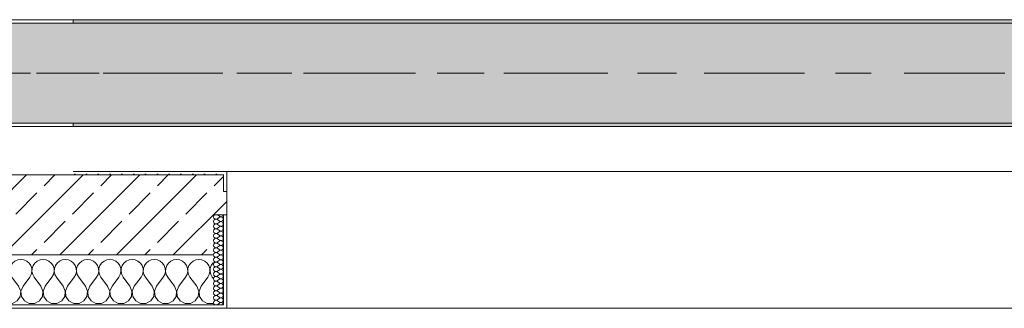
# Model space of a CAD drawing. Header units: metres. Extents: x -3.6 to 65.4, y -11 to 16.8.
# Tile 163 of 178: x 54.53 to 57.479, y -0.155 to 0.71. Entities that reach past the tile are written whole.
import ezdxf

# ---------------------------------------------------------------- set-up
doc = ezdxf.new("R2010")
doc.units = ezdxf.units.M
doc.header["$MEASUREMENT"] = 0
doc.linetypes.add('Achse', pattern=[0.2, 0.1, -0.05, 0, -0.05])
doc.linetypes.add('Strichlinie doppelt', pattern=[0.546806, 0.264583, -0.105833, 0.070556, -0.105833])
for name, color, linetype in [('451 - Universal.Achsen Raster', 7, 'Continuous'), ('604 - Struktur.Wand Aussen', 7, 'Continuous'), ('608 - Struktur.Träger', 7, 'Continuous')]:
    doc.layers.add(name, color=color, linetype=linetype)
pattern_1 = [(0, (0, 0), (0, 0.08660254), [0, -0.05]), (0, (0.025, 0.0433), (0, 0.08660254), [0, -0.05])]
pattern_2 = [(45, (0, 0), (-0.01767767, 0.01767767), [0, -0.025])]
pattern_3 = [(45, (0, 0), (-0.08485281, 0.08485281), []), (45, (-0.04243, 0.04243), (-0.08485281, 0.08485281), [0.09, -0.03])]

# ---------------------------------------------------------------- blocks, each defined once
blk = doc.blocks.new('*X81')
at = {"layer": '604 - Struktur.Wand Aussen', "color": 7, "linetype": 'Continuous', "lineweight": 5}
for p, q in [((53.9909, -0.0096), (53.99, -0.01)), ((54, -0.0083), (53.9909, -0.0096)), ((54.0091, -0.0096), (54, -0.0083)), ((54.0175, -0.0133), (54.0091, -0.0096)), ((54.0246, -0.0192), (54.0175, -0.0133)), ((54.0298, -0.0268), (54.0246, -0.0192)), ((54.0328, -0.0355), (54.0298, -0.0268)), ((54.0369, -0.0268), (54.0339, -0.0355)), ((54.0421, -0.0192), (54.0369, -0.0268)), ((54.0491, -0.0133), (54.0421, -0.0192)), ((54.0576, -0.0096), (54.0491, -0.0133)), ((54.0667, -0.0083), (54.0576, -0.0096)), ((54.0758, -0.0096), (54.0667, -0.0083)), ((54.0842, -0.0133), (54.0758, -0.0096)), ((54.0913, -0.0192), (54.0842, -0.0133)), ((54.0965, -0.0268), (54.0913, -0.0192)), ((54.0994, -0.0355), (54.0965, -0.0268)), ((54.1035, -0.0268), (54.1006, -0.0355)), ((54.1087, -0.0192), (54.1035, -0.0268)), ((54.1158, -0.0133), (54.1087, -0.0192)), ((54.1242, -0.0096), (54.1158, -0.0133)), ((54.1333, -0.0083), (54.1242, -0.0096)), ((54.1424, -0.0096), (54.1333, -0.0083)), ((54.1509, -0.0133), (54.1424, -0.0096)), ((54.1579, -0.0192), (54.1509, -0.0133)), ((54.1631, -0.0268), (54.1579, -0.0192)), ((54.1661, -0.0355), (54.1631, -0.0268)), ((54.1702, -0.0268), (54.1672, -0.0355)), ((54.1754, -0.0192), (54.1702, -0.0268)), ((54.1825, -0.0133), (54.1754, -0.0192)), ((54.1909, -0.0096), (54.1825, -0.0133)), ((54.2, -0.0083), (54.1909, -0.0096)), ((54.2091, -0.0096), (54.2, -0.0083)), ((54.2175, -0.0133), (54.2091, -0.0096)), ((54.2246, -0.0192), (54.2175, -0.0133)), ((54.2298, -0.0268), (54.2246, -0.0192)), ((54.2328, -0.0355), (54.2298, -0.0268)), ((54.2369, -0.0268), (54.2339, -0.0355)), ((54.2421, -0.0192), (54.2369, -0.0268)), ((54.2491, -0.0133), (54.2421, -0.0192)), ((54.2576, -0.0096), (54.2491, -0.0133)), ((54.2667, -0.0083), (54.2576, -0.0096)), ((54.2758, -0.0096), (54.2667, -0.0083)), ((54.2842, -0.0133), (54.2758, -0.0096)), ((54.2913, -0.0192), (54.2842, -0.0133)), ((54.2965, -0.0268), (54.2913, -0.0192)), ((54.2994, -0.0355), (54.2965, -0.0268)), ((54.3035, -0.0268), (54.3006, -0.0355)), ((54.3087, -0.0192), (54.3035, -0.0268)), ((54.3158, -0.0133), (54.3087, -0.0192)), ((54.3242, -0.0096), (54.3158, -0.0133)), ((54.3333, -0.0083), (54.3242, -0.0096)), ((54.3424, -0.0096), (54.3333, -0.0083)), ((54.3509, -0.0133), (54.3424, -0.0096)), ((54.3579, -0.0192), (54.3509, -0.0133)), ((54.3631, -0.0268), (54.3579, -0.0192)), ((54.3661, -0.0355), (54.3631, -0.0268)), ((54.3702, -0.0268), (54.3672, -0.0355)), ((54.3754, -0.0192), (54.3702, -0.0268)), ((54.3825, -0.0133), (54.3754, -0.0192)), ((54.3909, -0.0096), (54.3825, -0.0133)), ((54.4, -0.0083), (54.3909, -0.0096)), ((54.4091, -0.0096), (54.4, -0.0083)), ((54.4175, -0.0133), (54.4091, -0.0096)), ((54.4246, -0.0192), (54.4175, -0.0133)), ((54.4298, -0.0268), (54.4246, -0.0192)), ((54.4328, -0.0355), (54.4298, -0.0268)), ((54.4369, -0.0268), (54.4339, -0.0355)), ((54.4421, -0.0192), (54.4369, -0.0268)), ((54.4491, -0.0133), (54.4421, -0.0192)), ((54.4576, -0.0096), (54.4491, -0.0133)), ((54.4667, -0.0083), (54.4576, -0.0096)), ((54.4758, -0.0096), (54.4667, -0.0083)), ((54.4842, -0.0133), (54.4758, -0.0096)), ((54.4913, -0.0192), (54.4842, -0.0133)), ((54.4965, -0.0268), (54.4913, -0.0192)), ((54.4994, -0.0355), (54.4965, -0.0268)), ((54.5035, -0.0268), (54.5006, -0.0355)), ((54.5087, -0.0192), (54.5035, -0.0268)), ((54.5158, -0.0133), (54.5087, -0.0192)), ((54.5242, -0.0096), (54.5158, -0.0133)), ((54.5333, -0.0083), (54.5242, -0.0096)), ((54.5424, -0.0096), (54.5333, -0.0083)), ((54.5509, -0.0133), (54.5424, -0.0096)), ((54.5579, -0.0192), (54.5509, -0.0133)), ((54.5631, -0.0268), (54.5579, -0.0192)), ((54.5661, -0.0355), (54.5631, -0.0268)), ((54.5702, -0.0268), (54.5672, -0.0355)), ((54.5754, -0.0192), (54.5702, -0.0268)), ((54.5825, -0.0133), (54.5754, -0.0192)), ((54.5909, -0.0096), (54.5825, -0.0133)), ((54.6, -0.0083), (54.5909, -0.0096)), ((54.6091, -0.0096), (54.6, -0.0083)), ((54.6175, -0.0133), (54.6091, -0.0096)), ((54.6246, -0.0192), (54.6175, -0.0133)), ((54.6298, -0.0268), (54.6246, -0.0192)), ((54.6328, -0.0355), (54.6298, -0.0268)), ((54.6369, -0.0268), (54.6339, -0.0355)), ((54.6421, -0.0192), (54.6369, -0.0268)), ((54.6491, -0.0133), (54.6421, -0.0192)), ((54.6576, -0.0096), (54.6491, -0.0133)), ((54.6667, -0.0083), (54.6576, -0.0096)), ((54.6758, -0.0096), (54.6667, -0.0083)), ((54.6842, -0.0133), (54.6758, -0.0096)), ((54.6913, -0.0192), (54.6842, -0.0133)), ((54.6965, -0.0268), (54.6913, -0.0192)), ((54.6994, -0.0355), (54.6965, -0.0268)), ((54.7035, -0.0268), (54.7006, -0.0355)), ((54.7087, -0.0192), (54.7035, -0.0268)), ((54.7158, -0.0133), (54.7087, -0.0192)), ((54.7242, -0.0096), (54.7158, -0.0133)), ((54.7333, -0.0083), (54.7242, -0.0096)), ((54.7424, -0.0096), (54.7333, -0.0083)), ((54.7509, -0.0133), (54.7424, -0.0096)), ((54.7579, -0.0192), (54.7509, -0.0133)), ((54.7631, -0.0268), (54.7579, -0.0192)), ((54.7661, -0.0355), (54.7631, -0.0268)), ((54.7702, -0.0268), (54.7672, -0.0355)), ((54.7754, -0.0192), (54.7702, -0.0268)), ((54.7825, -0.0133), (54.7754, -0.0192)), ((54.7909, -0.0096), (54.7825, -0.0133)), ((54.8, -0.0083), (54.7909, -0.0096)), ((54.8091, -0.0096), (54.8, -0.0083)), ((54.8175, -0.0133), (54.8091, -0.0096)), ((54.8246, -0.0192), (54.8175, -0.0133)), ((54.8298, -0.0268), (54.8246, -0.0192)), ((54.8328, -0.0355), (54.8298, -0.0268)), ((54.8369, -0.0268), (54.8339, -0.0355)), ((54.8421, -0.0192), (54.8369, -0.0268)), ((54.8491, -0.0133), (54.8421, -0.0192)), ((54.8576, -0.0096), (54.8491, -0.0133)), ((54.8667, -0.0083), (54.8576, -0.0096)), ((54.8758, -0.0096), (54.8667, -0.0083)), ((54.8842, -0.0133), (54.8758, -0.0096)), ((54.8913, -0.0192), (54.8842, -0.0133)), ((54.8965, -0.0268), (54.8913, -0.0192)), ((54.8994, -0.0355), (54.8965, -0.0268)), ((54.9035, -0.0268), (54.9006, -0.0355)), ((54.9087, -0.0192), (54.9035, -0.0268)), ((54.9158, -0.0133), (54.9087, -0.0192)), ((54.9242, -0.0096), (54.9158, -0.0133)), ((54.9333, -0.0083), (54.9242, -0.0096)), ((54.9424, -0.0096), (54.9333, -0.0083)), ((54.9509, -0.0133), (54.9424, -0.0096)), ((54.9579, -0.0192), (54.9509, -0.0133)), ((54.9631, -0.0268), (54.9579, -0.0192)), ((54.9661, -0.0355), (54.9631, -0.0268)), ((54.9702, -0.0268), (54.9672, -0.0355)), ((54.9754, -0.0192), (54.9702, -0.0268)), ((54.9825, -0.0133), (54.9754, -0.0192)), ((54.9909, -0.0096), (54.9825, -0.0133)), ((55, -0.0083), (54.9909, -0.0096)), ((55.0091, -0.0096), (55, -0.0083)), ((55.0175, -0.0133), (55.0091, -0.0096)), ((55.0246, -0.0192), (55.0175, -0.0133)), ((55.0298, -0.0268), (55.0246, -0.0192)), ((55.0328, -0.0355), (55.0298, -0.0268)), ((55.0369, -0.0268), (55.0339, -0.0355)), ((55.0421, -0.0192), (55.0369, -0.0268)), ((55.0491, -0.0133), (55.0421, -0.0192)), ((55.0576, -0.0096), (55.0491, -0.0133)), ((55.0667, -0.0083), (55.0576, -0.0096)), ((55.0758, -0.0096), (55.0667, -0.0083)), ((55.0842, -0.0133), (55.0758, -0.0096)), ((55.0913, -0.0192), (55.0842, -0.0133)), ((55.0965, -0.0268), (55.0913, -0.0192)), ((55.0994, -0.0355), (55.0965, -0.0268)), ((55.1035, -0.0268), (55.1006, -0.0355)), ((55.1087, -0.0192), (55.1035, -0.0268)), ((55.11, -0.0181), (55.1087, -0.0192)), ((54.0267, -0.0617), (54.0311, -0.0536)), ((54.0311, -0.0536), (54.0332, -0.0447)), ((54.0332, -0.0447), (54.0328, -0.0355)), ((54.0339, -0.0355), (54.0335, -0.0447)), ((54.0335, -0.0447), (54.0355, -0.0536)), ((54.0355, -0.0536), (54.04, -0.0617)), ((54.0933, -0.0617), (54.0978, -0.0536)), ((54.0978, -0.0536), (54.0999, -0.0447)), ((54.0999, -0.0447), (54.0994, -0.0355)), ((54.1006, -0.0355), (54.1001, -0.0447)), ((54.1001, -0.0447), (54.1022, -0.0536)), ((54.1022, -0.0536), (54.1067, -0.0617)), ((54.16, -0.0617), (54.1645, -0.0536)), ((54.1645, -0.0536), (54.1665, -0.0447)), ((54.1665, -0.0447), (54.1661, -0.0355)), ((54.1672, -0.0355), (54.1668, -0.0447)), ((54.1668, -0.0447), (54.1689, -0.0536)), ((54.1689, -0.0536), (54.1733, -0.0617)), ((54.2267, -0.0617), (54.2311, -0.0536)), ((54.2311, -0.0536), (54.2332, -0.0447)), ((54.2332, -0.0447), (54.2328, -0.0355)), ((54.2339, -0.0355), (54.2335, -0.0447)), ((54.2335, -0.0447), (54.2355, -0.0536)), ((54.2355, -0.0536), (54.24, -0.0617)), ((54.2933, -0.0617), (54.2978, -0.0536)), ((54.2978, -0.0536), (54.2999, -0.0447)), ((54.2999, -0.0447), (54.2994, -0.0355)), ((54.3006, -0.0355), (54.3001, -0.0447)), ((54.3001, -0.0447), (54.3022, -0.0536)), ((54.3022, -0.0536), (54.3067, -0.0617)), ((54.36, -0.0617), (54.3645, -0.0536)), ((54.3645, -0.0536), (54.3665, -0.0447)), ((54.3665, -0.0447), (54.3661, -0.0355)), ((54.3672, -0.0355), (54.3668, -0.0447)), ((54.3668, -0.0447), (54.3689, -0.0536)), ((54.3689, -0.0536), (54.3733, -0.0617)), ((54.4267, -0.0617), (54.4311, -0.0536)), ((54.4311, -0.0536), (54.4332, -0.0447)), ((54.4332, -0.0447), (54.4328, -0.0355)), ((54.4339, -0.0355), (54.4335, -0.0447)), ((54.4335, -0.0447), (54.4355, -0.0536)), ((54.4355, -0.0536), (54.44, -0.0617)), ((54.4933, -0.0617), (54.4978, -0.0536)), ((54.4978, -0.0536), (54.4999, -0.0447)), ((54.4999, -0.0447), (54.4994, -0.0355)), ((54.5006, -0.0355), (54.5001, -0.0447)), ((54.5001, -0.0447), (54.5022, -0.0536)), ((54.5022, -0.0536), (54.5067, -0.0617)), ((54.56, -0.0617), (54.5645, -0.0536)), ((54.5645, -0.0536), (54.5665, -0.0447)), ((54.5665, -0.0447), (54.5661, -0.0355)), ((54.5672, -0.0355), (54.5668, -0.0447)), ((54.5668, -0.0447), (54.5689, -0.0536)), ((54.5689, -0.0536), (54.5733, -0.0617)), ((54.6267, -0.0617), (54.6311, -0.0536)), ((54.6311, -0.0536), (54.6332, -0.0447)), ((54.6332, -0.0447), (54.6328, -0.0355)), ((54.6339, -0.0355), (54.6335, -0.0447)), ((54.6335, -0.0447), (54.6355, -0.0536)), ((54.6355, -0.0536), (54.64, -0.0617)), ((54.6933, -0.0617), (54.6978, -0.0536)), ((54.6978, -0.0536), (54.6999, -0.0447)), ((54.6999, -0.0447), (54.6994, -0.0355)), ((54.7006, -0.0355), (54.7001, -0.0447)), ((54.7001, -0.0447), (54.7022, -0.0536)), ((54.7022, -0.0536), (54.7067, -0.0617)), ((54.76, -0.0617), (54.7645, -0.0536)), ((54.7645, -0.0536), (54.7665, -0.0447)), ((54.7665, -0.0447), (54.7661, -0.0355)), ((54.7672, -0.0355), (54.7668, -0.0447)), ((54.7668, -0.0447), (54.7689, -0.0536)), ((54.7689, -0.0536), (54.7733, -0.0617)), ((54.8267, -0.0617), (54.8311, -0.0536)), ((54.8311, -0.0536), (54.8332, -0.0447)), ((54.8332, -0.0447), (54.8328, -0.0355)), ((54.8339, -0.0355), (54.8335, -0.0447)), ((54.8335, -0.0447), (54.8355, -0.0536)), ((54.8355, -0.0536), (54.84, -0.0617)), ((54.8933, -0.0617), (54.8978, -0.0536)), ((54.8978, -0.0536), (54.8999, -0.0447)), ((54.8999, -0.0447), (54.8994, -0.0355)), ((54.9006, -0.0355), (54.9001, -0.0447)), ((54.9001, -0.0447), (54.9022, -0.0536)), ((54.9022, -0.0536), (54.9067, -0.0617)), ((54.96, -0.0617), (54.9645, -0.0536)), ((54.9645, -0.0536), (54.9665, -0.0447)), ((54.9665, -0.0447), (54.9661, -0.0355)), ((54.9672, -0.0355), (54.9668, -0.0447)), ((54.9668, -0.0447), (54.9689, -0.0536)), ((54.9689, -0.0536), (54.9733, -0.0617)), ((55.0267, -0.0617), (55.0311, -0.0536)), ((55.0311, -0.0536), (55.0332, -0.0447)), ((55.0332, -0.0447), (55.0328, -0.0355)), ((55.0339, -0.0355), (55.0335, -0.0447)), ((55.0335, -0.0447), (55.0355, -0.0536)), ((55.0355, -0.0536), (55.04, -0.0617)), ((55.0933, -0.0617), (55.0978, -0.0536)), ((55.0978, -0.0536), (55.0999, -0.0447)), ((55.0999, -0.0447), (55.0994, -0.0355)), ((55.1006, -0.0355), (55.1001, -0.0447)), ((55.1001, -0.0447), (55.1022, -0.0536)), ((55.1022, -0.0536), (55.1067, -0.0617)), ((53.9933, -0.0883), (53.99, -0.0839)), ((53.9996, -0.1033), (53.9933, -0.0883)), ((54.0067, -0.0883), (54.0004, -0.1033)), ((54.0067, -0.0883), (54.0267, -0.0617)), ((54.06, -0.0883), (54.04, -0.0617)), ((54.0663, -0.1033), (54.06, -0.0883)), ((54.0733, -0.0883), (54.067, -0.1033)), ((54.0733, -0.0883), (54.0933, -0.0617)), ((54.1267, -0.0883), (54.1067, -0.0617)), ((54.133, -0.1033), (54.1267, -0.0883)), ((54.14, -0.0883), (54.1337, -0.1033)), ((54.14, -0.0883), (54.16, -0.0617)), ((54.1933, -0.0883), (54.1733, -0.0617)), ((54.1996, -0.1033), (54.1933, -0.0883)), ((54.2067, -0.0883), (54.2004, -0.1033)), ((54.2067, -0.0883), (54.2267, -0.0617)), ((54.26, -0.0883), (54.24, -0.0617)), ((54.2663, -0.1033), (54.26, -0.0883)), ((54.2733, -0.0883), (54.267, -0.1033)), ((54.2733, -0.0883), (54.2933, -0.0617)), ((54.3267, -0.0883), (54.3067, -0.0617)), ((54.333, -0.1033), (54.3267, -0.0883)), ((54.34, -0.0883), (54.3337, -0.1033)), ((54.34, -0.0883), (54.36, -0.0617)), ((54.3933, -0.0883), (54.3733, -0.0617)), ((54.3996, -0.1033), (54.3933, -0.0883)), ((54.4067, -0.0883), (54.4004, -0.1033)), ((54.4067, -0.0883), (54.4267, -0.0617)), ((54.46, -0.0883), (54.44, -0.0617)), ((54.4663, -0.1033), (54.46, -0.0883)), ((54.4733, -0.0883), (54.467, -0.1033)), ((54.4733, -0.0883), (54.4933, -0.0617)), ((54.5267, -0.0883), (54.5067, -0.0617)), ((54.533, -0.1033), (54.5267, -0.0883)), ((54.54, -0.0883), (54.5337, -0.1033)), ((54.54, -0.0883), (54.56, -0.0617)), ((54.5933, -0.0883), (54.5733, -0.0617)), ((54.5996, -0.1033), (54.5933, -0.0883)), ((54.6067, -0.0883), (54.6004, -0.1033)), ((54.6067, -0.0883), (54.6267, -0.0617)), ((54.66, -0.0883), (54.64, -0.0617)), ((54.6663, -0.1033), (54.66, -0.0883)), ((54.6733, -0.0883), (54.667, -0.1033)), ((54.6733, -0.0883), (54.6933, -0.0617)), ((54.7267, -0.0883), (54.7067, -0.0617)), ((54.733, -0.1033), (54.7267, -0.0883)), ((54.74, -0.0883), (54.7337, -0.1033)), ((54.74, -0.0883), (54.76, -0.0617)), ((54.7933, -0.0883), (54.7733, -0.0617)), ((54.7996, -0.1033), (54.7933, -0.0883)), ((54.8067, -0.0883), (54.8004, -0.1033)), ((54.8067, -0.0883), (54.8267, -0.0617)), ((54.86, -0.0883), (54.84, -0.0617)), ((54.8663, -0.1033), (54.86, -0.0883)), ((54.8733, -0.0883), (54.867, -0.1033)), ((54.8733, -0.0883), (54.8933, -0.0617)), ((54.9267, -0.0883), (54.9067, -0.0617)), ((54.933, -0.1033), (54.9267, -0.0883)), ((54.94, -0.0883), (54.9337, -0.1033)), ((54.94, -0.0883), (54.96, -0.0617)), ((54.9933, -0.0883), (54.9733, -0.0617)), ((54.9996, -0.1033), (54.9933, -0.0883)), ((55.0067, -0.0883), (55.0004, -0.1033)), ((55.0067, -0.0883), (55.0267, -0.0617)), ((55.06, -0.0883), (55.04, -0.0617)), ((55.0663, -0.1033), (55.06, -0.0883)), ((55.0733, -0.0883), (55.067, -0.1033)), ((55.0733, -0.0883), (55.0933, -0.0617)), ((55.11, -0.0661), (55.1067, -0.0617)), ((53.9981, -0.1195), (53.9996, -0.1033)), ((54.0004, -0.1033), (54.0019, -0.1195)), ((54.0648, -0.1195), (54.0663, -0.1033)), ((54.067, -0.1033), (54.0686, -0.1195)), ((54.1314, -0.1195), (54.133, -0.1033)), ((54.1337, -0.1033), (54.1352, -0.1195)), ((54.1981, -0.1195), (54.1996, -0.1033)), ((54.2004, -0.1033), (54.2019, -0.1195)), ((54.2648, -0.1195), (54.2663, -0.1033)), ((54.267, -0.1033), (54.2686, -0.1195)), ((54.3314, -0.1195), (54.333, -0.1033)), ((54.3337, -0.1033), (54.3352, -0.1195)), ((54.3981, -0.1195), (54.3996, -0.1033)), ((54.4004, -0.1033), (54.4019, -0.1195)), ((54.4648, -0.1195), (54.4663, -0.1033)), ((54.467, -0.1033), (54.4686, -0.1195)), ((54.5314, -0.1195), (54.533, -0.1033)), ((54.5337, -0.1033), (54.5352, -0.1195)), ((54.5981, -0.1195), (54.5996, -0.1033)), ((54.6004, -0.1033), (54.6019, -0.1195)), ((54.6648, -0.1195), (54.6663, -0.1033)), ((54.667, -0.1033), (54.6686, -0.1195)), ((54.7314, -0.1195), (54.733, -0.1033)), ((54.7337, -0.1033), (54.7352, -0.1195)), ((54.7981, -0.1195), (54.7996, -0.1033)), ((54.8004, -0.1033), (54.8019, -0.1195)), ((54.8648, -0.1195), (54.8663, -0.1033)), ((54.867, -0.1033), (54.8686, -0.1195)), ((54.9314, -0.1195), (54.933, -0.1033)), ((54.9337, -0.1033), (54.9352, -0.1195)), ((54.9981, -0.1195), (54.9996, -0.1033)), ((55.0004, -0.1033), (55.0019, -0.1195)), ((55.0648, -0.1195), (55.0663, -0.1033)), ((55.067, -0.1033), (55.0686, -0.1195)), ((53.99, -0.1316), (53.9981, -0.1195)), ((54.0019, -0.1195), (54.0109, -0.133)), ((54.0109, -0.133), (54.0252, -0.1407)), ((54.0252, -0.1407), (54.0415, -0.1407)), ((54.0415, -0.1407), (54.0558, -0.133)), ((54.0558, -0.133), (54.0648, -0.1195)), ((54.0686, -0.1195), (54.0776, -0.133)), ((54.0776, -0.133), (54.0919, -0.1407)), ((54.0919, -0.1407), (54.1081, -0.1407)), ((54.1081, -0.1407), (54.1224, -0.133)), ((54.1224, -0.133), (54.1314, -0.1195)), ((54.1352, -0.1195), (54.1442, -0.133)), ((54.1442, -0.133), (54.1585, -0.1407)), ((54.1585, -0.1407), (54.1748, -0.1407)), ((54.1748, -0.1407), (54.1891, -0.133)), ((54.1891, -0.133), (54.1981, -0.1195)), ((54.2019, -0.1195), (54.2109, -0.133)), ((54.2109, -0.133), (54.2252, -0.1407)), ((54.2252, -0.1407), (54.2415, -0.1407)), ((54.2415, -0.1407), (54.2558, -0.133)), ((54.2558, -0.133), (54.2648, -0.1195)), ((54.2686, -0.1195), (54.2776, -0.133)), ((54.2776, -0.133), (54.2919, -0.1407)), ((54.2919, -0.1407), (54.3081, -0.1407)), ((54.3081, -0.1407), (54.3224, -0.133)), ((54.3224, -0.133), (54.3314, -0.1195)), ((54.3352, -0.1195), (54.3442, -0.133)), ((54.3442, -0.133), (54.3585, -0.1407)), ((54.3585, -0.1407), (54.3748, -0.1407)), ((54.3748, -0.1407), (54.3891, -0.133)), ((54.3891, -0.133), (54.3981, -0.1195)), ((54.4019, -0.1195), (54.4109, -0.133)), ((54.4109, -0.133), (54.4252, -0.1407)), ((54.4252, -0.1407), (54.4415, -0.1407)), ((54.4415, -0.1407), (54.4558, -0.133)), ((54.4558, -0.133), (54.4648, -0.1195)), ((54.4686, -0.1195), (54.4776, -0.133)), ((54.4776, -0.133), (54.4919, -0.1407)), ((54.4919, -0.1407), (54.5081, -0.1407)), ((54.5081, -0.1407), (54.5224, -0.133)), ((54.5224, -0.133), (54.5314, -0.1195)), ((54.5352, -0.1195), (54.5442, -0.133)), ((54.5442, -0.133), (54.5585, -0.1407)), ((54.5585, -0.1407), (54.5748, -0.1407)), ((54.5748, -0.1407), (54.5891, -0.133)), ((54.5891, -0.133), (54.5981, -0.1195)), ((54.6019, -0.1195), (54.6109, -0.133)), ((54.6109, -0.133), (54.6252, -0.1407)), ((54.6252, -0.1407), (54.6415, -0.1407)), ((54.6415, -0.1407), (54.6558, -0.133)), ((54.6558, -0.133), (54.6648, -0.1195)), ((54.6686, -0.1195), (54.6776, -0.133)), ((54.6776, -0.133), (54.6919, -0.1407)), ((54.6919, -0.1407), (54.7081, -0.1407)), ((54.7081, -0.1407), (54.7224, -0.133)), ((54.7224, -0.133), (54.7314, -0.1195)), ((54.7352, -0.1195), (54.7442, -0.133)), ((54.7442, -0.133), (54.7585, -0.1407)), ((54.7585, -0.1407), (54.7748, -0.1407)), ((54.7748, -0.1407), (54.7891, -0.133)), ((54.7891, -0.133), (54.7981, -0.1195)), ((54.8019, -0.1195), (54.8109, -0.133)), ((54.8109, -0.133), (54.8252, -0.1407)), ((54.8252, -0.1407), (54.8415, -0.1407)), ((54.8415, -0.1407), (54.8558, -0.133)), ((54.8558, -0.133), (54.8648, -0.1195)), ((54.8686, -0.1195), (54.8776, -0.133)), ((54.8776, -0.133), (54.8919, -0.1407)), ((54.8919, -0.1407), (54.9081, -0.1407)), ((54.9081, -0.1407), (54.9224, -0.133)), ((54.9224, -0.133), (54.9314, -0.1195)), ((54.9352, -0.1195), (54.9442, -0.133)), ((54.9442, -0.133), (54.9585, -0.1407)), ((54.9585, -0.1407), (54.9748, -0.1407)), ((54.9748, -0.1407), (54.9891, -0.133)), ((54.9891, -0.133), (54.9981, -0.1195)), ((55.0019, -0.1195), (55.0109, -0.133)), ((55.0109, -0.133), (55.0252, -0.1407)), ((55.0252, -0.1407), (55.0415, -0.1407)), ((55.0415, -0.1407), (55.0558, -0.133)), ((55.0558, -0.133), (55.0648, -0.1195)), ((55.0686, -0.1195), (55.0776, -0.133)), ((55.0776, -0.133), (55.0919, -0.1407)), ((55.0919, -0.1407), (55.1081, -0.1407)), ((55.1081, -0.1407), (55.11, -0.1397))]:
    blk.add_line(p, q, dxfattribs=at)
blk = doc.blocks.new('*X109')
at = {"layer": '604 - Struktur.Wand Aussen', "color": 7, "linetype": 'Continuous', "lineweight": 5}
for p, q in [((55.1118, 0.123), (55.1107, 0.1193)), ((55.1107, 0.1193), (55.1118, 0.1155)), ((55.1139, 0.125), (55.1118, 0.123)), ((55.1221, 0.125), (55.1279, 0.1207)), ((55.1279, 0.1207), (55.1296, 0.1198)), ((55.1296, 0.1188), (55.1279, 0.1179)), ((55.1296, 0.1198), (55.1315, 0.1193)), ((55.1315, 0.1193), (55.1296, 0.1188)), ((55.1315, 0.1193), (55.1335, 0.1194)), ((55.1335, 0.1192), (55.1315, 0.1193)), ((55.1335, 0.1194), (55.1353, 0.12)), ((55.1353, 0.1185), (55.1335, 0.1192)), ((55.1353, 0.12), (55.137, 0.1212)), ((55.137, 0.1174), (55.1353, 0.1185)), ((55.137, 0.1212), (55.1382, 0.1227)), ((55.1382, 0.1227), (55.139, 0.1245)), ((55.139, 0.1245), (55.1391, 0.125)), ((55.1118, 0.1088), (55.1107, 0.105)), ((55.1107, 0.105), (55.1118, 0.1012)), ((55.1118, 0.0945), (55.1107, 0.0907)), ((55.1107, 0.0907), (55.1118, 0.087)), ((55.1118, 0.1155), (55.1147, 0.1129)), ((55.1147, 0.1114), (55.1118, 0.1088)), ((55.1118, 0.1012), (55.1147, 0.0986)), ((55.1147, 0.0971), (55.1118, 0.0945)), ((55.1147, 0.1129), (55.1185, 0.1122)), ((55.1185, 0.1121), (55.1147, 0.1114)), ((55.1147, 0.0986), (55.1185, 0.0979)), ((55.1185, 0.0978), (55.1147, 0.0971)), ((55.1185, 0.1122), (55.1221, 0.1136)), ((55.1221, 0.1107), (55.1185, 0.1121)), ((55.1185, 0.0979), (55.1221, 0.0993)), ((55.1221, 0.0964), (55.1185, 0.0978)), ((55.1221, 0.1136), (55.1279, 0.1179)), ((55.1221, 0.1107), (55.1279, 0.1064)), ((55.1221, 0.0993), (55.1279, 0.1036)), ((55.1221, 0.0964), (55.1279, 0.0921)), ((55.1221, 0.085), (55.1279, 0.0893)), ((55.1279, 0.1064), (55.1296, 0.1055)), ((55.1296, 0.1045), (55.1279, 0.1036)), ((55.1279, 0.0921), (55.1296, 0.0912)), ((55.1296, 0.0902), (55.1279, 0.0893)), ((55.1296, 0.1055), (55.1315, 0.105)), ((55.1315, 0.105), (55.1296, 0.1045)), ((55.1296, 0.0912), (55.1315, 0.0907)), ((55.1315, 0.0907), (55.1296, 0.0902)), ((55.1315, 0.105), (55.1335, 0.1051)), ((55.1335, 0.1049), (55.1315, 0.105)), ((55.1315, 0.0907), (55.1335, 0.0908)), ((55.1335, 0.0906), (55.1315, 0.0907)), ((55.1335, 0.1051), (55.1353, 0.1058)), ((55.1353, 0.1042), (55.1335, 0.1049)), ((55.1335, 0.0908), (55.1353, 0.0915)), ((55.1353, 0.09), (55.1335, 0.0906)), ((55.1353, 0.1058), (55.137, 0.1069)), ((55.137, 0.1031), (55.1353, 0.1042)), ((55.1353, 0.0915), (55.137, 0.0926)), ((55.137, 0.0888), (55.1353, 0.09)), ((55.1382, 0.1159), (55.137, 0.1174)), ((55.137, 0.1069), (55.1382, 0.1084)), ((55.1382, 0.1016), (55.137, 0.1031)), ((55.137, 0.0926), (55.1382, 0.0941)), ((55.1382, 0.0873), (55.137, 0.0888)), ((55.139, 0.1141), (55.1382, 0.1159)), ((55.1382, 0.1084), (55.139, 0.1102)), ((55.139, 0.0998), (55.1382, 0.1016)), ((55.1382, 0.0941), (55.139, 0.0959)), ((55.1393, 0.1121), (55.139, 0.1141)), ((55.139, 0.1102), (55.1393, 0.1121)), ((55.1393, 0.0979), (55.139, 0.0998)), ((55.139, 0.0959), (55.1393, 0.0979)), ((55.1118, 0.0802), (55.1107, 0.0764)), ((55.1107, 0.0764), (55.1118, 0.0727)), ((55.1118, 0.0659), (55.1107, 0.0621)), ((55.1107, 0.0621), (55.1118, 0.0584)), ((55.1118, 0.087), (55.1147, 0.0843)), ((55.1147, 0.0828), (55.1118, 0.0802)), ((55.1118, 0.0727), (55.1147, 0.07)), ((55.1147, 0.0685), (55.1118, 0.0659)), ((55.1147, 0.0843), (55.1185, 0.0836)), ((55.1185, 0.0835), (55.1147, 0.0828)), ((55.1147, 0.07), (55.1185, 0.0693)), ((55.1185, 0.0693), (55.1147, 0.0685)), ((55.1185, 0.0836), (55.1221, 0.085)), ((55.1221, 0.0821), (55.1185, 0.0835)), ((55.1185, 0.0693), (55.1221, 0.0707)), ((55.1221, 0.0679), (55.1185, 0.0693)), ((55.1221, 0.0821), (55.1279, 0.0779)), ((55.1221, 0.0707), (55.1279, 0.075)), ((55.1221, 0.0679), (55.1279, 0.0636)), ((55.1221, 0.0564), (55.1279, 0.0607)), ((55.1279, 0.0779), (55.1296, 0.0769)), ((55.1296, 0.076), (55.1279, 0.075)), ((55.1279, 0.0636), (55.1296, 0.0626)), ((55.1296, 0.0617), (55.1279, 0.0607)), ((55.1296, 0.0769), (55.1315, 0.0765)), ((55.1315, 0.0764), (55.1296, 0.076)), ((55.1296, 0.0626), (55.1315, 0.0622)), ((55.1315, 0.0621), (55.1296, 0.0617)), ((55.1315, 0.0765), (55.1335, 0.0766)), ((55.1335, 0.0763), (55.1315, 0.0764)), ((55.1315, 0.0622), (55.1335, 0.0623)), ((55.1335, 0.062), (55.1315, 0.0621)), ((55.1335, 0.0766), (55.1353, 0.0772)), ((55.1353, 0.0757), (55.1335, 0.0763)), ((55.1335, 0.0623), (55.1353, 0.0629)), ((55.1353, 0.0614), (55.1335, 0.062)), ((55.1353, 0.0772), (55.137, 0.0783)), ((55.137, 0.0746), (55.1353, 0.0757)), ((55.1353, 0.0629), (55.137, 0.064)), ((55.137, 0.0603), (55.1353, 0.0614)), ((55.137, 0.0783), (55.1382, 0.0798)), ((55.1382, 0.073), (55.137, 0.0746)), ((55.137, 0.064), (55.1382, 0.0655)), ((55.1382, 0.0588), (55.137, 0.0603)), ((55.139, 0.0855), (55.1382, 0.0873)), ((55.1382, 0.0798), (55.139, 0.0816)), ((55.139, 0.0712), (55.1382, 0.073)), ((55.1382, 0.0655), (55.139, 0.0673)), ((55.1393, 0.0836), (55.139, 0.0855)), ((55.139, 0.0816), (55.1393, 0.0836)), ((55.1393, 0.0693), (55.139, 0.0712)), ((55.139, 0.0673), (55.1393, 0.0693)), ((55.1118, 0.0516), (55.1107, 0.0479)), ((55.1107, 0.0479), (55.1118, 0.0441)), ((55.1118, 0.0373), (55.1107, 0.0336)), ((55.1107, 0.0336), (55.1118, 0.0298)), ((55.1118, 0.0584), (55.1147, 0.0558)), ((55.1147, 0.0542), (55.1118, 0.0516)), ((55.1118, 0.0441), (55.1147, 0.0415)), ((55.1147, 0.04), (55.1118, 0.0373)), ((55.1118, 0.0298), (55.1147, 0.0272)), ((55.1147, 0.0558), (55.1185, 0.055)), ((55.1185, 0.055), (55.1147, 0.0542)), ((55.1147, 0.0415), (55.1185, 0.0407)), ((55.1185, 0.0407), (55.1147, 0.04)), ((55.1185, 0.055), (55.1221, 0.0564)), ((55.1221, 0.0536), (55.1185, 0.055)), ((55.1185, 0.0407), (55.1221, 0.0421)), ((55.1221, 0.0393), (55.1185, 0.0407)), ((55.1221, 0.0536), (55.1279, 0.0493)), ((55.1221, 0.0421), (55.1279, 0.0464)), ((55.1221, 0.0393), (55.1279, 0.035)), ((55.1221, 0.0279), (55.1279, 0.0321)), ((55.1279, 0.0493), (55.1296, 0.0483)), ((55.1296, 0.0474), (55.1279, 0.0464)), ((55.1279, 0.035), (55.1296, 0.034)), ((55.1296, 0.0331), (55.1279, 0.0321)), ((55.1296, 0.0483), (55.1315, 0.0479)), ((55.1315, 0.0478), (55.1296, 0.0474)), ((55.1296, 0.034), (55.1315, 0.0336)), ((55.1315, 0.0335), (55.1296, 0.0331)), ((55.1315, 0.0479), (55.1335, 0.048)), ((55.1335, 0.0477), (55.1315, 0.0478)), ((55.1315, 0.0336), (55.1335, 0.0337)), ((55.1335, 0.0334), (55.1315, 0.0335)), ((55.1335, 0.048), (55.1353, 0.0486)), ((55.1353, 0.0471), (55.1335, 0.0477)), ((55.1335, 0.0337), (55.1353, 0.0343)), ((55.1353, 0.0328), (55.1335, 0.0334)), ((55.1353, 0.0486), (55.137, 0.0497)), ((55.137, 0.046), (55.1353, 0.0471)), ((55.1353, 0.0343), (55.137, 0.0354)), ((55.137, 0.0317), (55.1353, 0.0328)), ((55.137, 0.0497), (55.1382, 0.0512)), ((55.1382, 0.0445), (55.137, 0.046)), ((55.137, 0.0354), (55.1382, 0.037)), ((55.1382, 0.0302), (55.137, 0.0317)), ((55.139, 0.057), (55.1382, 0.0588)), ((55.1382, 0.0512), (55.139, 0.053)), ((55.139, 0.0427), (55.1382, 0.0445)), ((55.1382, 0.037), (55.139, 0.0388)), ((55.139, 0.0284), (55.1382, 0.0302)), ((55.1393, 0.055), (55.139, 0.057)), ((55.139, 0.053), (55.1393, 0.055)), ((55.1393, 0.0407), (55.139, 0.0427)), ((55.139, 0.0388), (55.1393, 0.0407)), ((55.1118, 0.023), (55.1107, 0.0193)), ((55.1107, 0.0193), (55.1118, 0.0155)), ((55.1118, 0.0088), (55.1107, 0.005)), ((55.1107, 0.005), (55.1118, 0.0012)), ((55.1147, 0.0257), (55.1118, 0.023)), ((55.1118, 0.0155), (55.1147, 0.0129)), ((55.1147, 0.0114), (55.1118, 0.0088)), ((55.1118, 0.0012), (55.1147, -0.0014)), ((55.1147, 0.0272), (55.1185, 0.0265)), ((55.1185, 0.0264), (55.1147, 0.0257)), ((55.1147, 0.0129), (55.1185, 0.0122)), ((55.1185, 0.0121), (55.1147, 0.0114)), ((55.1185, 0.0265), (55.1221, 0.0279)), ((55.1221, 0.025), (55.1185, 0.0264)), ((55.1185, 0.0122), (55.1221, 0.0136)), ((55.1221, 0.0107), (55.1185, 0.0121)), ((55.1221, 0.025), (55.1279, 0.0207)), ((55.1221, 0.0136), (55.1279, 0.0179)), ((55.1221, 0.0107), (55.1279, 0.0064)), ((55.1221, -0.0007), (55.1279, 0.0036)), ((55.1279, 0.0207), (55.1296, 0.0198)), ((55.1296, 0.0188), (55.1279, 0.0179)), ((55.1279, 0.0064), (55.1296, 0.0055)), ((55.1296, 0.0045), (55.1279, 0.0036)), ((55.1296, 0.0198), (55.1315, 0.0193)), ((55.1315, 0.0193), (55.1296, 0.0188)), ((55.1296, 0.0055), (55.1315, 0.005)), ((55.1315, 0.005), (55.1296, 0.0045)), ((55.1315, 0.0193), (55.1335, 0.0194)), ((55.1335, 0.0192), (55.1315, 0.0193)), ((55.1315, 0.005), (55.1335, 0.0051)), ((55.1335, 0.0049), (55.1315, 0.005)), ((55.1335, 0.0194), (55.1353, 0.02)), ((55.1353, 0.0185), (55.1335, 0.0192)), ((55.1335, 0.0051), (55.1353, 0.0058)), ((55.1353, 0.0042), (55.1335, 0.0049)), ((55.1353, 0.02), (55.137, 0.0212)), ((55.137, 0.0174), (55.1353, 0.0185)), ((55.1353, 0.0058), (55.137, 0.0069)), ((55.137, 0.0031), (55.1353, 0.0042)), ((55.137, 0.0212), (55.1382, 0.0227)), ((55.1382, 0.0159), (55.137, 0.0174)), ((55.137, 0.0069), (55.1382, 0.0084)), ((55.1382, 0.0016), (55.137, 0.0031)), ((55.1382, 0.0227), (55.139, 0.0245)), ((55.139, 0.0141), (55.1382, 0.0159)), ((55.1382, 0.0084), (55.139, 0.0102)), ((55.139, -0.0002), (55.1382, 0.0016)), ((55.1393, 0.0264), (55.139, 0.0284)), ((55.139, 0.0245), (55.1393, 0.0264)), ((55.1393, 0.0121), (55.139, 0.0141)), ((55.139, 0.0102), (55.1393, 0.0121)), ((55.1118, -0.0055), (55.1107, -0.0093)), ((55.1107, -0.0093), (55.1118, -0.013)), ((55.1118, -0.0198), (55.1107, -0.0236)), ((55.1107, -0.0236), (55.1118, -0.0273)), ((55.1147, -0.0029), (55.1118, -0.0055)), ((55.1118, -0.013), (55.1147, -0.0157)), ((55.1147, -0.0172), (55.1118, -0.0198)), ((55.1118, -0.0273), (55.1147, -0.03)), ((55.1147, -0.0014), (55.1185, -0.0021)), ((55.1185, -0.0022), (55.1147, -0.0029)), ((55.1147, -0.0157), (55.1185, -0.0164)), ((55.1185, -0.0165), (55.1147, -0.0172)), ((55.1185, -0.0021), (55.1221, -0.0007)), ((55.1221, -0.0036), (55.1185, -0.0022)), ((55.1185, -0.0164), (55.1221, -0.015)), ((55.1221, -0.0179), (55.1185, -0.0165)), ((55.1185, -0.0307), (55.1221, -0.0293)), ((55.1221, -0.0036), (55.1279, -0.0079)), ((55.1221, -0.015), (55.1279, -0.0107)), ((55.1221, -0.0179), (55.1279, -0.0221)), ((55.1221, -0.0293), (55.1279, -0.025)), ((55.1279, -0.0079), (55.1296, -0.0088)), ((55.1296, -0.0098), (55.1279, -0.0107)), ((55.1279, -0.0221), (55.1296, -0.0231)), ((55.1296, -0.024), (55.1279, -0.025)), ((55.1296, -0.0088), (55.1315, -0.0093)), ((55.1315, -0.0093), (55.1296, -0.0098)), ((55.1296, -0.0231), (55.1315, -0.0235)), ((55.1315, -0.0236), (55.1296, -0.024)), ((55.1315, -0.0093), (55.1335, -0.0092)), ((55.1335, -0.0094), (55.1315, -0.0093)), ((55.1315, -0.0235), (55.1335, -0.0234)), ((55.1335, -0.0237), (55.1315, -0.0236)), ((55.1335, -0.0092), (55.1353, -0.0085)), ((55.1353, -0.01), (55.1335, -0.0094)), ((55.1335, -0.0234), (55.1353, -0.0228)), ((55.1353, -0.0243), (55.1335, -0.0237)), ((55.1353, -0.0085), (55.137, -0.0074)), ((55.137, -0.0112), (55.1353, -0.01)), ((55.1353, -0.0228), (55.137, -0.0217)), ((55.137, -0.0254), (55.1353, -0.0243)), ((55.137, -0.0074), (55.1382, -0.0059)), ((55.1382, -0.0127), (55.137, -0.0112)), ((55.137, -0.0217), (55.1382, -0.0202)), ((55.1382, -0.027), (55.137, -0.0254)), ((55.1382, -0.0059), (55.139, -0.0041)), ((55.139, -0.0145), (55.1382, -0.0127)), ((55.1382, -0.0202), (55.139, -0.0184)), ((55.139, -0.0288), (55.1382, -0.027)), ((55.1393, -0.0021), (55.139, -0.0002)), ((55.139, -0.0041), (55.1393, -0.0021)), ((55.1393, -0.0164), (55.139, -0.0145)), ((55.139, -0.0184), (55.1393, -0.0164)), ((55.1393, -0.0307), (55.139, -0.0288)), ((55.1118, -0.0341), (55.1107, -0.0379)), ((55.1107, -0.0379), (55.1118, -0.0416)), ((55.1118, -0.0484), (55.1107, -0.0521)), ((55.1107, -0.0521), (55.1118, -0.0559)), ((55.1147, -0.0315), (55.1118, -0.0341)), ((55.1118, -0.0416), (55.1147, -0.0442)), ((55.1147, -0.0458), (55.1118, -0.0484)), ((55.1118, -0.0559), (55.1147, -0.0585)), ((55.1147, -0.03), (55.1185, -0.0307)), ((55.1185, -0.0307), (55.1147, -0.0315)), ((55.1147, -0.0442), (55.1185, -0.045)), ((55.1185, -0.045), (55.1147, -0.0458)), ((55.1147, -0.0585), (55.1185, -0.0593)), ((55.1221, -0.0321), (55.1185, -0.0307)), ((55.1185, -0.045), (55.1221, -0.0436)), ((55.1221, -0.0464), (55.1185, -0.045)), ((55.1185, -0.0593), (55.1221, -0.0579)), ((55.1221, -0.0321), (55.1279, -0.0364)), ((55.1221, -0.0436), (55.1279, -0.0393)), ((55.1221, -0.0464), (55.1279, -0.0507)), ((55.1221, -0.0579), (55.1279, -0.0536)), ((55.1279, -0.0364), (55.1296, -0.0374)), ((55.1296, -0.0383), (55.1279, -0.0393)), ((55.1279, -0.0507), (55.1296, -0.0517)), ((55.1296, -0.0526), (55.1279, -0.0536)), ((55.1296, -0.0374), (55.1315, -0.0378)), ((55.1315, -0.0379), (55.1296, -0.0383)), ((55.1296, -0.0517), (55.1315, -0.0521)), ((55.1315, -0.0522), (55.1296, -0.0526)), ((55.1315, -0.0378), (55.1335, -0.0377)), ((55.1335, -0.038), (55.1315, -0.0379)), ((55.1315, -0.0521), (55.1335, -0.052)), ((55.1335, -0.0523), (55.1315, -0.0522)), ((55.1335, -0.0377), (55.1353, -0.0371)), ((55.1353, -0.0386), (55.1335, -0.038)), ((55.1335, -0.052), (55.1353, -0.0514)), ((55.1353, -0.0529), (55.1335, -0.0523)), ((55.1353, -0.0371), (55.137, -0.036)), ((55.137, -0.0397), (55.1353, -0.0386)), ((55.1353, -0.0514), (55.137, -0.0503)), ((55.137, -0.054), (55.1353, -0.0529)), ((55.137, -0.036), (55.1382, -0.0345)), ((55.1382, -0.0412), (55.137, -0.0397)), ((55.137, -0.0503), (55.1382, -0.0488)), ((55.1382, -0.0555), (55.137, -0.054)), ((55.1382, -0.0345), (55.139, -0.0327)), ((55.139, -0.043), (55.1382, -0.0412)), ((55.1382, -0.0488), (55.139, -0.047)), ((55.139, -0.0573), (55.1382, -0.0555)), ((55.139, -0.0327), (55.1393, -0.0307)), ((55.1393, -0.045), (55.139, -0.043)), ((55.139, -0.047), (55.1393, -0.045)), ((55.1393, -0.0593), (55.139, -0.0573)), ((55.1118, -0.0627), (55.1107, -0.0664)), ((55.1107, -0.0664), (55.1118, -0.0702)), ((55.1118, -0.077), (55.1107, -0.0807)), ((55.1107, -0.0807), (55.1118, -0.0845)), ((55.1147, -0.06), (55.1118, -0.0627)), ((55.1118, -0.0702), (55.1147, -0.0728)), ((55.1147, -0.0743), (55.1118, -0.077)), ((55.1118, -0.0845), (55.1147, -0.0871)), ((55.1185, -0.0593), (55.1147, -0.06)), ((55.1147, -0.0728), (55.1185, -0.0735)), ((55.1185, -0.0736), (55.1147, -0.0743)), ((55.1147, -0.0871), (55.1185, -0.0878)), ((55.1185, -0.0879), (55.1147, -0.0886)), ((55.1221, -0.0607), (55.1185, -0.0593)), ((55.1185, -0.0735), (55.1221, -0.0721)), ((55.1221, -0.075), (55.1185, -0.0736)), ((55.1185, -0.0878), (55.1221, -0.0864)), ((55.1221, -0.0893), (55.1185, -0.0879)), ((55.1221, -0.0607), (55.1279, -0.065)), ((55.1221, -0.0721), (55.1279, -0.0679)), ((55.1221, -0.075), (55.1279, -0.0793)), ((55.1221, -0.0864), (55.1279, -0.0821)), ((55.1279, -0.065), (55.1296, -0.066)), ((55.1296, -0.0669), (55.1279, -0.0679)), ((55.1279, -0.0793), (55.1296, -0.0802)), ((55.1296, -0.0812), (55.1279, -0.0821)), ((55.1296, -0.066), (55.1315, -0.0664)), ((55.1315, -0.0665), (55.1296, -0.0669)), ((55.1296, -0.0802), (55.1315, -0.0807)), ((55.1315, -0.0807), (55.1296, -0.0812)), ((55.1315, -0.0664), (55.1335, -0.0663)), ((55.1335, -0.0666), (55.1315, -0.0665)), ((55.1315, -0.0807), (55.1335, -0.0806)), ((55.1335, -0.0808), (55.1315, -0.0807)), ((55.1335, -0.0663), (55.1353, -0.0657)), ((55.1353, -0.0672), (55.1335, -0.0666)), ((55.1335, -0.0806), (55.1353, -0.08)), ((55.1353, -0.0815), (55.1335, -0.0808)), ((55.1353, -0.0657), (55.137, -0.0646)), ((55.137, -0.0683), (55.1353, -0.0672)), ((55.1353, -0.08), (55.137, -0.0788)), ((55.137, -0.0826), (55.1353, -0.0815)), ((55.137, -0.0646), (55.1382, -0.063)), ((55.1382, -0.0698), (55.137, -0.0683)), ((55.137, -0.0788), (55.1382, -0.0773)), ((55.1382, -0.0841), (55.137, -0.0826)), ((55.1382, -0.063), (55.139, -0.0612)), ((55.139, -0.0716), (55.1382, -0.0698)), ((55.1382, -0.0773), (55.139, -0.0755)), ((55.139, -0.0859), (55.1382, -0.0841)), ((55.139, -0.0612), (55.1393, -0.0593)), ((55.1393, -0.0736), (55.139, -0.0716)), ((55.139, -0.0755), (55.1393, -0.0736)), ((55.1393, -0.0879), (55.139, -0.0859)), ((55.139, -0.0898), (55.1393, -0.0879)), ((55.1118, -0.0912), (55.1107, -0.095)), ((55.1107, -0.095), (55.1118, -0.0988)), ((55.1118, -0.1055), (55.1107, -0.1093)), ((55.1107, -0.1093), (55.1118, -0.113)), ((55.1147, -0.0886), (55.1118, -0.0912)), ((55.1118, -0.0988), (55.1147, -0.1014)), ((55.1147, -0.1029), (55.1118, -0.1055)), ((55.1118, -0.113), (55.1147, -0.1157)), ((55.1147, -0.1172), (55.1118, -0.1198)), ((55.1147, -0.1014), (55.1185, -0.1021)), ((55.1185, -0.1022), (55.1147, -0.1029)), ((55.1147, -0.1157), (55.1185, -0.1164)), ((55.1185, -0.1165), (55.1147, -0.1172)), ((55.1185, -0.1021), (55.1221, -0.1007)), ((55.1221, -0.1036), (55.1185, -0.1022)), ((55.1185, -0.1164), (55.1221, -0.115)), ((55.1221, -0.1179), (55.1185, -0.1165)), ((55.1221, -0.0893), (55.1279, -0.0936)), ((55.1221, -0.1007), (55.1279, -0.0964)), ((55.1221, -0.1036), (55.1279, -0.1079)), ((55.1221, -0.115), (55.1279, -0.1107)), ((55.1221, -0.1179), (55.1279, -0.1221)), ((55.1279, -0.0936), (55.1296, -0.0945)), ((55.1296, -0.0955), (55.1279, -0.0964)), ((55.1279, -0.1079), (55.1296, -0.1088)), ((55.1296, -0.1098), (55.1279, -0.1107)), ((55.1296, -0.0945), (55.1315, -0.095)), ((55.1315, -0.095), (55.1296, -0.0955)), ((55.1296, -0.1088), (55.1315, -0.1093)), ((55.1315, -0.1093), (55.1296, -0.1098)), ((55.1315, -0.095), (55.1335, -0.0949)), ((55.1335, -0.0951), (55.1315, -0.095)), ((55.1315, -0.1093), (55.1335, -0.1092)), ((55.1335, -0.1094), (55.1315, -0.1093)), ((55.1335, -0.0949), (55.1353, -0.0942)), ((55.1353, -0.0958), (55.1335, -0.0951)), ((55.1335, -0.1092), (55.1353, -0.1085)), ((55.1353, -0.11), (55.1335, -0.1094)), ((55.1353, -0.0942), (55.137, -0.0931)), ((55.137, -0.0969), (55.1353, -0.0958)), ((55.1353, -0.1085), (55.137, -0.1074)), ((55.137, -0.1112), (55.1353, -0.11)), ((55.137, -0.0931), (55.1382, -0.0916)), ((55.1382, -0.0984), (55.137, -0.0969)), ((55.137, -0.1074), (55.1382, -0.1059)), ((55.1382, -0.1127), (55.137, -0.1112)), ((55.1382, -0.0916), (55.139, -0.0898)), ((55.139, -0.1002), (55.1382, -0.0984)), ((55.1382, -0.1059), (55.139, -0.1041)), ((55.139, -0.1145), (55.1382, -0.1127)), ((55.1393, -0.1021), (55.139, -0.1002)), ((55.139, -0.1041), (55.1393, -0.1021)), ((55.1393, -0.1164), (55.139, -0.1145)), ((55.139, -0.1184), (55.1393, -0.1164)), ((55.1118, -0.1198), (55.1107, -0.1236)), ((55.1107, -0.1236), (55.1118, -0.1273)), ((55.1118, -0.1341), (55.1107, -0.1379)), ((55.1107, -0.1379), (55.1118, -0.1416)), ((55.1118, -0.1273), (55.1147, -0.13)), ((55.1147, -0.1315), (55.1118, -0.1341)), ((55.1118, -0.1416), (55.1147, -0.1442)), ((55.1147, -0.13), (55.1185, -0.1307)), ((55.1185, -0.1307), (55.1147, -0.1315)), ((55.1147, -0.1442), (55.1185, -0.145)), ((55.1185, -0.1307), (55.1221, -0.1293)), ((55.1221, -0.1321), (55.1185, -0.1307)), ((55.1185, -0.145), (55.1221, -0.1436)), ((55.1221, -0.1293), (55.1279, -0.125)), ((55.1221, -0.1321), (55.1279, -0.1364)), ((55.1221, -0.1436), (55.1279, -0.1393)), ((55.1279, -0.1221), (55.1296, -0.1231)), ((55.1296, -0.124), (55.1279, -0.125)), ((55.1279, -0.1364), (55.1296, -0.1374)), ((55.1296, -0.1383), (55.1279, -0.1393)), ((55.1296, -0.1231), (55.1315, -0.1235)), ((55.1315, -0.1236), (55.1296, -0.124)), ((55.1296, -0.1374), (55.1315, -0.1378)), ((55.1315, -0.1379), (55.1296, -0.1383)), ((55.1315, -0.1235), (55.1335, -0.1234)), ((55.1335, -0.1237), (55.1315, -0.1236)), ((55.1315, -0.1378), (55.1335, -0.1377)), ((55.1335, -0.138), (55.1315, -0.1379)), ((55.1335, -0.1234), (55.1353, -0.1228)), ((55.1353, -0.1243), (55.1335, -0.1237)), ((55.1335, -0.1377), (55.1353, -0.1371)), ((55.1353, -0.1386), (55.1335, -0.138)), ((55.1353, -0.1228), (55.137, -0.1217)), ((55.137, -0.1254), (55.1353, -0.1243)), ((55.1353, -0.1371), (55.137, -0.136)), ((55.137, -0.1397), (55.1353, -0.1386)), ((55.137, -0.1217), (55.1382, -0.1202)), ((55.1382, -0.127), (55.137, -0.1254)), ((55.137, -0.136), (55.1382, -0.1345)), ((55.1382, -0.1412), (55.137, -0.1397)), ((55.1382, -0.1202), (55.139, -0.1184)), ((55.139, -0.1288), (55.1382, -0.127)), ((55.1382, -0.1345), (55.139, -0.1327)), ((55.139, -0.143), (55.1382, -0.1412)), ((55.1393, -0.1307), (55.139, -0.1288)), ((55.139, -0.1327), (55.1393, -0.1307)), ((55.1393, -0.145), (55.139, -0.143))]:
    blk.add_line(p, q, dxfattribs=at)

msp = doc.modelspace()

# ---------------------------------------------------------------- hatches: boundary and pattern name
at = {"layer": '604 - Struktur.Wand Aussen', "linetype": 'Continuous', "lineweight": 0, "true_color": 0x000000}
h = msp.add_hatch(dxfattribs=at)
h.set_pattern_fill('Beton__Stahlbeton_0001', color=18, style=0, pattern_type=2)
h.set_pattern_definition(pattern_3)
h.paths.add_polyline_path([(53.95, 0.125), (53.96, 0.125), (53.99, 0.125), (53.99, 0.005), (55.11, 0.005), (55.11, 0.125), (55.14, 0.125), (55.15, 0.125), (55.15, 0.195), (55.14, 0.195), (55.14, 0.245), (53.96, 0.245), (53.96, 0.195), (53.95, 0.195)])
h = msp.add_hatch(dxfattribs=at)
h.set_pattern_fill('Gips_0001', color=18, style=0, pattern_type=2)
h.set_pattern_definition(pattern_2)
h.paths.add_polyline_path([(54.69, 0.255), (54.69, 0.245), (55.14, 0.245), (55.14, 0.255)])
h = msp.add_hatch(dxfattribs=at)
h.set_pattern_fill('Gips_0001', color=18, style=0, pattern_type=2)
h.set_pattern_definition(pattern_2)
h.paths.add_polyline_path([(55.14, 0.255), (55.14, 0.195), (55.15, 0.195), (55.15, 0.255)])
h = msp.add_hatch(dxfattribs=at)
h.set_pattern_fill('Verputz_0001', color=18, style=0, pattern_type=2)
h.set_pattern_definition(pattern_1)
h.paths.add_polyline_path([(55.15, 0.125), (55.14, 0.125), (55.14, -0.155), (55.15, -0.155)])
h = msp.add_hatch(dxfattribs=at)
h.set_pattern_fill('Verputz_0001', color=18, style=0, pattern_type=2)
h.set_pattern_definition(pattern_1)
h.paths.add_polyline_path([(55.14, -0.145), (53.96, -0.145), (53.96, -0.155), (55.14, -0.155)])
at = {"layer": '608 - Struktur.Träger', "linetype": 'Continuous', "lineweight": 0, "true_color": 0x000000}
h = msp.add_hatch(dxfattribs=at)
h.set_pattern_fill('Gips_0001', color=18, style=0, pattern_type=2)
h.set_pattern_definition(pattern_2)
h.paths.add_polyline_path([(54.69, 0.7), (57.97, 0.7), (57.97, 0.71), (54.69, 0.71)])
h = msp.add_hatch(dxfattribs=at)
h.set_pattern_fill('Beton__Stahlbeton_0001', color=18, style=0, pattern_type=2)
h.set_pattern_definition(pattern_3)
h.paths.add_polyline_path([(0.69, 0.7), (0.38, 0.7), (0.38, 0.4), (0.69, 0.4), (3.97, 0.4), (4.29, 0.4), (7.57, 0.4), (7.89, 0.4), (11.17, 0.4), (11.49, 0.4), (14.77, 0.4), (15.09, 0.4), (18.37, 0.4), (18.69, 0.4), (21.97, 0.4), (22.29, 0.4), (25.57, 0.4), (25.89, 0.4), (29.17, 0.4), (29.49, 0.4), (32.77, 0.4), (33.09, 0.4), (36.37, 0.4), (36.69, 0.4), (39.97, 0.4), (40.29, 0.4), (43.57, 0.4), (43.89, 0.4), (47.17, 0.4), (47.49, 0.4), (50.77, 0.4), (51.09, 0.4), (54.37, 0.4), (54.69, 0.4), (57.97, 0.4), (58.29, 0.4), (61.57, 0.4), (61.88, 0.4), (61.88, 0.7), (61.57, 0.7), (58.29, 0.7), (57.97, 0.7), (54.69, 0.7), (54.37, 0.7), (51.09, 0.7), (50.77, 0.7), (47.49, 0.7), (47.17, 0.7), (43.89, 0.7), (43.57, 0.7), (40.29, 0.7), (39.9, 0.7), (36.69, 0.7), (36.37, 0.7), (33.09, 0.7), (32.77, 0.7), (29.49, 0.7), (29.17, 0.7), (25.89, 0.7), (25.57, 0.7), (22.29, 0.7), (21.97, 0.7), (18.69, 0.7), (18.37, 0.7), (15.09, 0.7), (14.77, 0.7), (11.49, 0.7), (11.17, 0.7), (7.89, 0.7), (7.57, 0.7), (4.29, 0.7), (3.97, 0.7)])
h = msp.add_hatch(dxfattribs=at)
h.set_pattern_fill('Gips_0001', color=18, style=0, pattern_type=2)
h.set_pattern_definition(pattern_2)
h.paths.add_polyline_path([(57.97, 0.4), (54.69, 0.4), (54.69, 0.39), (57.97, 0.39)])

# ---------------------------------------------------------------- linework, layer by layer
at = {"layer": '451 - Universal.Achsen Raster', "color": 160, "linetype": 'Strichlinie doppelt', "lineweight": 9, "true_color": 0x3232ff}
msp.add_line((64.935, 0.55), (-3.175, 0.55), dxfattribs=at)
at = {"layer": '604 - Struktur.Wand Aussen', "color": 7, "linetype": 'Continuous', "lineweight": 13}
for p, q in [((55.14, 0.245), (53.96, 0.245)), ((55.14, 0.245), (55.14, 0.195)), ((57.55, 0.255), (55.15, 0.255)), ((55.15, 0.125), (55.15, 0.195)), ((53.99, 0.005), (55.11, 0.005)), ((55.15, -0.155), (57.55, -0.155))]:
    msp.add_line(p, q, dxfattribs=at)
at = {"layer": '604 - Struktur.Wand Aussen', "color": 7, "linetype": 'Continuous', "lineweight": 5}
for p, q in [((55.14, 0.255), (55.15, 0.255)), ((55.15, 0.245), (55.15, 0.255)), ((55.15, 0.195), (55.15, 0.245)), ((55.14, 0.195), (55.15, 0.195)), ((55.11, 0.125), (55.14, 0.125)), ((55.14, 0.125), (55.14, -0.145)), ((55.14, 0.125), (55.15, 0.125)), ((55.14, -0.145), (55.14, 0.125)), ((55.15, 0.005), (55.15, 0.125)), ((55.15, -0.005), (55.15, 0.005)), ((55.15, -0.145), (55.15, -0.005)), ((53.99, -0.145), (55.11, -0.145)), ((55.11, -0.145), (55.14, -0.145)), ((55.15, -0.155), (55.15, -0.145)), ((55.14, -0.155), (55.15, -0.155))]:
    msp.add_line(p, q, dxfattribs=at)
at = {"layer": '604 - Struktur.Wand Aussen', "color": 7, "linetype": 'Continuous', "lineweight": 5, "flags": 128}
for points in [[(55.14, 0.255), (54.69, 0.255)], [(53.96, -0.155), (55.14, -0.155)]]:
    msp.add_lwpolyline(points, dxfattribs=at)
at = {"layer": '608 - Struktur.Träger', "color": 7, "linetype": 'Continuous', "lineweight": 13}
for p, q in [((0.38, 0.71), (61.88, 0.71)), ((54.69, 0.7), (54.37, 0.7)), ((57.97, 0.7), (54.69, 0.7)), ((0.38, 0.39), (61.88, 0.39))]:
    msp.add_line(p, q, dxfattribs=at)
at = {"layer": '608 - Struktur.Träger', "color": 7, "linetype": 'Continuous', "lineweight": 5}
for p, q in [((54.69, 0.71), (54.69, 0.7)), ((57.97, 0.71), (54.69, 0.71)), ((54.69, 0.4), (54.69, 0.39)), ((57.97, 0.39), (54.69, 0.39))]:
    msp.add_line(p, q, dxfattribs=at)
at = {"layer": '608 - Struktur.Träger', "color": 7, "linetype": 'Achse', "lineweight": 9}
msp.add_line((0.38, 0.55), (61.88, 0.55), dxfattribs=at)
at = {"layer": '608 - Struktur.Träger', "color": 7, "linetype": 'Continuous', "lineweight": 13, "flags": 128}
msp.add_lwpolyline([(61.88, 0.4), (61.57, 0.4), (58.29, 0.4), (57.97, 0.4), (54.69, 0.4), (54.37, 0.4), (51.09, 0.4), (50.77, 0.4), (47.49, 0.4), (47.17, 0.4), (43.89, 0.4), (43.57, 0.4), (40.29, 0.4), (39.97, 0.4), (36.69, 0.4), (36.37, 0.4), (33.09, 0.4), (32.77, 0.4), (29.49, 0.4)], dxfattribs=at)

# ---------------------------------------------------------------- block references
at = {"layer": '604 - Struktur.Wand Aussen', "color": 7, "lineweight": 18}
for name in ['*X109', '*X81']:
    msp.add_blockref(name, (0, 0), dxfattribs=at)

doc.saveas('drawing.dxf')
